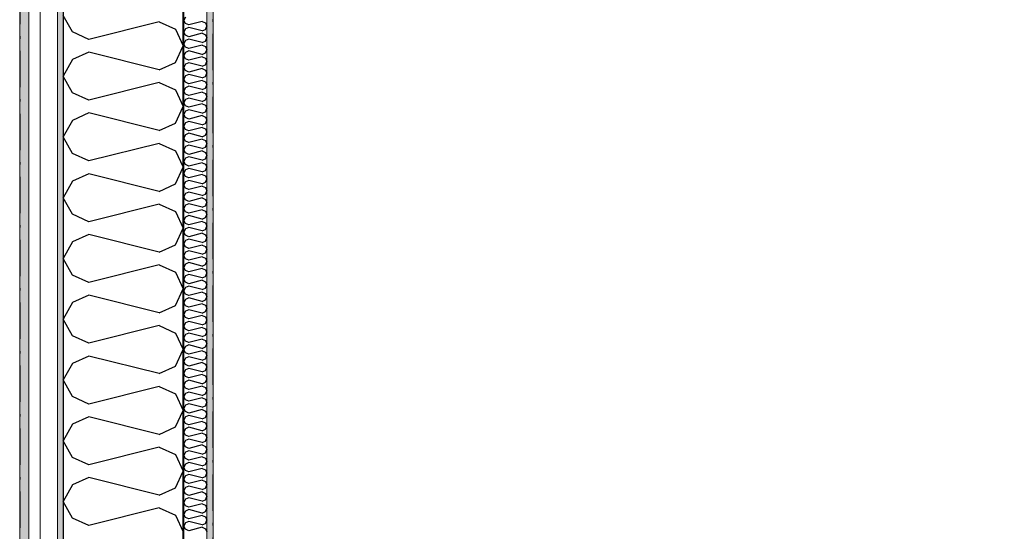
# Model space of a CAD drawing. Header units: millimetres. Extents: x -150 to 340869, y -1115 to 365939.
# Tile 11 of 193: x 277511 to 279546, y 350769 to 351825. Entities that reach past the tile are written whole.
import ezdxf
from ezdxf.enums import TextEntityAlignment as Align

# ---------------------------------------------------------------- set-up
doc = ezdxf.new("R2010")
doc.units = ezdxf.units.MM
doc.header["$LTSCALE"] = 0.5
doc.header["$MEASUREMENT"] = 0
for name, pattern in [('Akselinje', [1500, 1000, -200, 100, -200]), ('Over snittplan', [260, 150, -50, 10, -50]), ('PLINE', [0])]:
    doc.linetypes.add(name, pattern=pattern)
for name, color, linetype in [('232- Ikke-bærende yttervegger (Skravur)(Nye konstruksjoner)', 7, 'Continuous'), ('232- Ikke-bærende yttervegger(Nye konstruksjoner)', 7, 'Continuous'), ('255- Gulvoverflate(Nye konstruksjoner)', 7, 'Continuous'), ('82-- Modullinjer(Nye konstruksjoner)', 7, 'Continuous')]:
    doc.layers.add(name, color=color, linetype=linetype)
doc.layers.add('235- Utvendig kledning og overflate(Nye konstruksjoner)', color=7, linetype='Continuous', lineweight=0)
doc.layers.add('236- Innvendig kledning og overflate(Nye konstruksjoner)', color=7, linetype='Continuous', lineweight=0)
doc.styles.add('GENERATED_STYLE_4', font='arial.ttf')
pattern_1 = [(0, (0, 0), (0, 43.30127), [0, -25]), (0, (12.5, 21.65), (0, 43.30127), [0, -25])]

# ---------------------------------------------------------------- blocks, each defined once
blk = doc.blocks.new('*X11')
at = {"layer": '232- Ikke-bærende yttervegger (Skravur)(Nye konstruksjoner)', "linetype": 'PLINE'}
for p, q in [((277853.7, 351830.1), (277850, 351823.5)), ((277853.7, 351816.9), (277850, 351823.5)), ((277860.2, 351813.9), (277853.7, 351816.9)), ((277888.4, 351820.9), (277860.2, 351813.9)), ((277888.4, 351820.9), (277894.9, 351818)), ((277894.9, 351818), (277898, 351811.4)), ((277894.9, 351804.7), (277898, 351811.4)), ((277853.7, 351805.8), (277850, 351799.2)), ((277853.7, 351792.6), (277850, 351799.2)), ((277860.2, 351808.8), (277853.7, 351805.8)), ((277860.2, 351789.6), (277853.7, 351792.6)), ((277888.4, 351801.8), (277860.2, 351808.8)), ((277888.4, 351796.7), (277860.2, 351789.6)), ((277888.4, 351801.8), (277894.9, 351804.7)), ((277888.4, 351796.7), (277894.9, 351793.7)), ((277894.9, 351793.7), (277898, 351787.1)), ((277853.7, 351781.6), (277850, 351774.9)), ((277853.7, 351768.3), (277850, 351774.9)), ((277860.2, 351784.5), (277853.7, 351781.6)), ((277888.4, 351777.5), (277860.2, 351784.5)), ((277888.4, 351772.4), (277860.2, 351765.3)), ((277888.4, 351777.5), (277894.9, 351780.4)), ((277888.4, 351772.4), (277894.9, 351769.4)), ((277894.9, 351780.4), (277898, 351787.1)), ((277853.7, 351757.3), (277850, 351750.7)), ((277853.7, 351744), (277850, 351750.7)), ((277860.2, 351765.3), (277853.7, 351768.3)), ((277860.2, 351760.2), (277853.7, 351757.3)), ((277888.4, 351753.2), (277860.2, 351760.2)), ((277888.4, 351753.2), (277894.9, 351756.2)), ((277894.9, 351769.4), (277898, 351762.8)), ((277894.9, 351756.2), (277898, 351762.8)), ((277853.7, 351733), (277850, 351726.4)), ((277860.2, 351741.1), (277853.7, 351744)), ((277860.2, 351736), (277853.7, 351733)), ((277888.4, 351748.1), (277860.2, 351741.1)), ((277888.4, 351728.9), (277860.2, 351736)), ((277888.4, 351748.1), (277894.9, 351745.1)), ((277888.4, 351728.9), (277894.9, 351731.9)), ((277894.9, 351745.1), (277898, 351738.5)), ((277894.9, 351731.9), (277898, 351738.5)), ((277853.7, 351719.7), (277850, 351726.4)), ((277860.2, 351716.8), (277853.7, 351719.7)), ((277860.2, 351711.7), (277853.7, 351708.7)), ((277888.4, 351723.8), (277860.2, 351716.8)), ((277888.4, 351704.6), (277860.2, 351711.7)), ((277888.4, 351723.8), (277894.9, 351720.9)), ((277894.9, 351720.9), (277898, 351714.2)), ((277894.9, 351707.6), (277898, 351714.2)), ((277853.7, 351708.7), (277850, 351702.1)), ((277853.7, 351695.5), (277850, 351702.1)), ((277860.2, 351692.5), (277853.7, 351695.5)), ((277888.4, 351699.5), (277860.2, 351692.5)), ((277888.4, 351704.6), (277894.9, 351707.6)), ((277888.4, 351699.5), (277894.9, 351696.6)), ((277894.9, 351696.6), (277898, 351690)), ((277894.9, 351683.3), (277898, 351690)), ((277853.7, 351684.4), (277850, 351677.8)), ((277853.7, 351671.2), (277850, 351677.8)), ((277860.2, 351687.4), (277853.7, 351684.4)), ((277860.2, 351668.2), (277853.7, 351671.2)), ((277888.4, 351680.4), (277860.2, 351687.4)), ((277888.4, 351675.3), (277860.2, 351668.2)), ((277888.4, 351680.4), (277894.9, 351683.3)), ((277888.4, 351675.3), (277894.9, 351672.3)), ((277894.9, 351672.3), (277898, 351665.7)), ((277853.7, 351660.2), (277850, 351653.5)), ((277853.7, 351646.9), (277850, 351653.5)), ((277860.2, 351663.1), (277853.7, 351660.2)), ((277888.4, 351656.1), (277860.2, 351663.1)), ((277888.4, 351651), (277860.2, 351643.9)), ((277888.4, 351656.1), (277894.9, 351659)), ((277888.4, 351651), (277894.9, 351648)), ((277894.9, 351659), (277898, 351665.7)), ((277894.9, 351648), (277898, 351641.4)), ((277853.7, 351635.9), (277850, 351629.2)), ((277853.7, 351622.6), (277850, 351629.2)), ((277860.2, 351643.9), (277853.7, 351646.9)), ((277860.2, 351638.8), (277853.7, 351635.9)), ((277888.4, 351631.8), (277860.2, 351638.8)), ((277888.4, 351631.8), (277894.9, 351634.8)), ((277894.9, 351634.8), (277898, 351641.4)), ((277853.7, 351611.6), (277850, 351605)), ((277860.2, 351619.7), (277853.7, 351622.6)), ((277860.2, 351614.6), (277853.7, 351611.6)), ((277888.4, 351626.7), (277860.2, 351619.7)), ((277888.4, 351607.5), (277860.2, 351614.6)), ((277888.4, 351626.7), (277894.9, 351623.7)), ((277888.4, 351607.5), (277894.9, 351610.5)), ((277894.9, 351623.7), (277898, 351617.1)), ((277894.9, 351610.5), (277898, 351617.1)), ((277853.7, 351598.3), (277850, 351605)), ((277853.7, 351587.3), (277850, 351580.7)), ((277860.2, 351595.4), (277853.7, 351598.3)), ((277860.2, 351590.3), (277853.7, 351587.3)), ((277888.4, 351602.4), (277860.2, 351595.4)), ((277888.4, 351583.2), (277860.2, 351590.3)), ((277888.4, 351602.4), (277894.9, 351599.5)), ((277894.9, 351599.5), (277898, 351592.8)), ((277894.9, 351586.2), (277898, 351592.8)), ((277853.7, 351574.1), (277850, 351580.7)), ((277860.2, 351571.1), (277853.7, 351574.1)), ((277888.4, 351578.1), (277860.2, 351571.1)), ((277888.4, 351583.2), (277894.9, 351586.2)), ((277888.4, 351578.1), (277894.9, 351575.2)), ((277894.9, 351575.2), (277898, 351568.5)), ((277894.9, 351561.9), (277898, 351568.5)), ((277853.7, 351563), (277850, 351556.4)), ((277853.7, 351549.8), (277850, 351556.4)), ((277860.2, 351566), (277853.7, 351563)), ((277860.2, 351546.8), (277853.7, 351549.8)), ((277888.4, 351559), (277860.2, 351566)), ((277888.4, 351553.9), (277860.2, 351546.8)), ((277888.4, 351559), (277894.9, 351561.9)), ((277888.4, 351553.9), (277894.9, 351550.9)), ((277894.9, 351550.9), (277898, 351544.3)), ((277853.7, 351538.8), (277850, 351532.1)), ((277853.7, 351525.5), (277850, 351532.1)), ((277860.2, 351541.7), (277853.7, 351538.8)), ((277888.4, 351534.7), (277860.2, 351541.7)), ((277888.4, 351529.6), (277860.2, 351522.5)), ((277888.4, 351534.7), (277894.9, 351537.6)), ((277888.4, 351529.6), (277894.9, 351526.6)), ((277894.9, 351537.6), (277898, 351544.3)), ((277894.9, 351526.6), (277898, 351520)), ((277853.7, 351514.5), (277850, 351507.8)), ((277853.7, 351501.2), (277850, 351507.8)), ((277860.2, 351522.5), (277853.7, 351525.5)), ((277860.2, 351517.4), (277853.7, 351514.5)), ((277888.4, 351510.4), (277860.2, 351517.4)), ((277888.4, 351510.4), (277894.9, 351513.4)), ((277894.9, 351513.4), (277898, 351520)), ((277853.7, 351490.2), (277850, 351483.6)), ((277860.2, 351498.3), (277853.7, 351501.2)), ((277860.2, 351493.1), (277853.7, 351490.2)), ((277888.4, 351505.3), (277860.2, 351498.3)), ((277888.4, 351486.1), (277860.2, 351493.1)), ((277888.4, 351505.3), (277894.9, 351502.3)), ((277888.4, 351486.1), (277894.9, 351489.1)), ((277894.9, 351502.3), (277898, 351495.7)), ((277894.9, 351489.1), (277898, 351495.7)), ((277853.7, 351476.9), (277850, 351483.6)), ((277853.7, 351465.9), (277850, 351459.3)), ((277860.2, 351474), (277853.7, 351476.9)), ((277860.2, 351468.9), (277853.7, 351465.9)), ((277888.4, 351481), (277860.2, 351474)), ((277888.4, 351461.8), (277860.2, 351468.9)), ((277888.4, 351481), (277894.9, 351478)), ((277894.9, 351478), (277898, 351471.4)), ((277894.9, 351464.8), (277898, 351471.4)), ((277853.7, 351452.6), (277850, 351459.3)), ((277860.2, 351449.7), (277853.7, 351452.6)), ((277860.2, 351444.6), (277853.7, 351441.6)), ((277888.4, 351456.7), (277860.2, 351449.7)), ((277888.4, 351437.5), (277860.2, 351444.6)), ((277888.4, 351461.8), (277894.9, 351464.8)), ((277888.4, 351456.7), (277894.9, 351453.8)), ((277894.9, 351453.8), (277898, 351447.1)), ((277894.9, 351440.5), (277898, 351447.1)), ((277853.7, 351441.6), (277850, 351435)), ((277853.7, 351428.4), (277850, 351435)), ((277860.2, 351425.4), (277853.7, 351428.4)), ((277888.4, 351432.4), (277860.2, 351425.4)), ((277888.4, 351437.5), (277894.9, 351440.5)), ((277888.4, 351432.4), (277894.9, 351429.5)), ((277894.9, 351429.5), (277898, 351422.9)), ((277853.7, 351417.3), (277850, 351410.7)), ((277853.7, 351404.1), (277850, 351410.7)), ((277860.2, 351420.3), (277853.7, 351417.3)), ((277860.2, 351401.1), (277853.7, 351404.1)), ((277888.4, 351413.3), (277860.2, 351420.3)), ((277888.4, 351408.2), (277860.2, 351401.1)), ((277888.4, 351413.3), (277894.9, 351416.2)), ((277888.4, 351408.2), (277894.9, 351405.2)), ((277894.9, 351416.2), (277898, 351422.9)), ((277894.9, 351405.2), (277898, 351398.6)), ((277853.7, 351393.1), (277850, 351386.4)), ((277853.7, 351379.8), (277850, 351386.4)), ((277860.2, 351396), (277853.7, 351393.1)), ((277888.4, 351389), (277860.2, 351396)), ((277888.4, 351383.9), (277860.2, 351376.8)), ((277888.4, 351389), (277894.9, 351391.9)), ((277888.4, 351383.9), (277894.9, 351380.9)), ((277894.9, 351391.9), (277898, 351398.6)), ((277853.7, 351368.8), (277850, 351362.2)), ((277860.2, 351376.8), (277853.7, 351379.8)), ((277860.2, 351371.7), (277853.7, 351368.8)), ((277888.4, 351364.7), (277860.2, 351371.7)), ((277888.4, 351364.7), (277894.9, 351367.7)), ((277894.9, 351380.9), (277898, 351374.3)), ((277894.9, 351367.7), (277898, 351374.3)), ((277853.7, 351355.5), (277850, 351362.2)), ((277853.7, 351344.5), (277850, 351337.9)), ((277860.2, 351352.6), (277853.7, 351355.5)), ((277860.2, 351347.5), (277853.7, 351344.5)), ((277888.4, 351359.6), (277860.2, 351352.6)), ((277888.4, 351340.4), (277860.2, 351347.5)), ((277888.4, 351359.6), (277894.9, 351356.6)), ((277888.4, 351340.4), (277894.9, 351343.4)), ((277894.9, 351356.6), (277898, 351350)), ((277894.9, 351343.4), (277898, 351350)), ((277853.7, 351331.2), (277850, 351337.9)), ((277860.2, 351328.3), (277853.7, 351331.2)), ((277860.2, 351323.2), (277853.7, 351320.2)), ((277888.4, 351335.3), (277860.2, 351328.3)), ((277888.4, 351316.1), (277860.2, 351323.2)), ((277888.4, 351335.3), (277894.9, 351332.4)), ((277894.9, 351332.4), (277898, 351325.7)), ((277894.9, 351319.1), (277898, 351325.7)), ((277853.7, 351320.2), (277850, 351313.6)), ((277853.7, 351307), (277850, 351313.6)), ((277860.2, 351304), (277853.7, 351307)), ((277888.4, 351311), (277860.2, 351304)), ((277888.4, 351316.1), (277894.9, 351319.1)), ((277888.4, 351311), (277894.9, 351308.1)), ((277894.9, 351308.1), (277898, 351301.4)), ((277853.7, 351295.9), (277850, 351289.3)), ((277853.7, 351282.7), (277850, 351289.3)), ((277860.2, 351298.9), (277853.7, 351295.9)), ((277860.2, 351279.7), (277853.7, 351282.7)), ((277888.4, 351291.9), (277860.2, 351298.9)), ((277888.4, 351286.8), (277860.2, 351279.7)), ((277888.4, 351291.9), (277894.9, 351294.8)), ((277888.4, 351286.8), (277894.9, 351283.8)), ((277894.9, 351294.8), (277898, 351301.4)), ((277894.9, 351283.8), (277898, 351277.2)), ((277853.7, 351271.7), (277850, 351265)), ((277853.7, 351258.4), (277850, 351265)), ((277860.2, 351274.6), (277853.7, 351271.7)), ((277888.4, 351267.6), (277860.2, 351274.6)), ((277888.4, 351262.5), (277860.2, 351255.4)), ((277888.4, 351267.6), (277894.9, 351270.5)), ((277888.4, 351262.5), (277894.9, 351259.5)), ((277894.9, 351270.5), (277898, 351277.2)), ((277853.7, 351247.4), (277850, 351240.7)), ((277860.2, 351255.4), (277853.7, 351258.4)), ((277860.2, 351250.3), (277853.7, 351247.4)), ((277888.4, 351243.3), (277860.2, 351250.3)), ((277888.4, 351243.3), (277894.9, 351246.3)), ((277894.9, 351259.5), (277898, 351252.9)), ((277894.9, 351246.3), (277898, 351252.9)), ((277853.7, 351234.1), (277850, 351240.7)), ((277853.7, 351223.1), (277850, 351216.5)), ((277860.2, 351231.2), (277853.7, 351234.1)), ((277860.2, 351226.1), (277853.7, 351223.1)), ((277888.4, 351238.2), (277860.2, 351231.2)), ((277888.4, 351219), (277860.2, 351226.1)), ((277888.4, 351238.2), (277894.9, 351235.2)), ((277888.4, 351219), (277894.9, 351222)), ((277894.9, 351235.2), (277898, 351228.6)), ((277894.9, 351222), (277898, 351228.6)), ((277853.7, 351209.8), (277850, 351216.5)), ((277860.2, 351206.9), (277853.7, 351209.8)), ((277860.2, 351201.8), (277853.7, 351198.8)), ((277888.4, 351213.9), (277860.2, 351206.9)), ((277888.4, 351194.7), (277860.2, 351201.8)), ((277888.4, 351213.9), (277894.9, 351211)), ((277894.9, 351211), (277898, 351204.3)), ((277894.9, 351197.7), (277898, 351204.3)), ((277853.7, 351198.8), (277850, 351192.2)), ((277853.7, 351185.6), (277850, 351192.2)), ((277860.2, 351182.6), (277853.7, 351185.6)), ((277888.4, 351189.6), (277860.2, 351182.6)), ((277888.4, 351194.7), (277894.9, 351197.7)), ((277888.4, 351189.6), (277894.9, 351186.7)), ((277894.9, 351186.7), (277898, 351180)), ((277894.9, 351173.4), (277898, 351180)), ((277853.7, 351174.5), (277850, 351167.9)), ((277853.7, 351161.3), (277850, 351167.9)), ((277860.2, 351177.5), (277853.7, 351174.5)), ((277860.2, 351158.3), (277853.7, 351161.3)), ((277888.4, 351170.5), (277860.2, 351177.5)), ((277888.4, 351165.4), (277860.2, 351158.3)), ((277888.4, 351170.5), (277894.9, 351173.4)), ((277888.4, 351165.4), (277894.9, 351162.4)), ((277894.9, 351162.4), (277898, 351155.8)), ((277853.7, 351150.3), (277850, 351143.6)), ((277853.7, 351137), (277850, 351143.6)), ((277860.2, 351153.2), (277853.7, 351150.3)), ((277888.4, 351146.2), (277860.2, 351153.2)), ((277888.4, 351141.1), (277860.2, 351134)), ((277888.4, 351146.2), (277894.9, 351149.1)), ((277888.4, 351141.1), (277894.9, 351138.1)), ((277894.9, 351149.1), (277898, 351155.8)), ((277853.7, 351126), (277850, 351119.3)), ((277853.7, 351112.7), (277850, 351119.3)), ((277860.2, 351134), (277853.7, 351137)), ((277860.2, 351128.9), (277853.7, 351126)), ((277888.4, 351121.9), (277860.2, 351128.9)), ((277888.4, 351121.9), (277894.9, 351124.8)), ((277894.9, 351138.1), (277898, 351131.5)), ((277894.9, 351124.8), (277898, 351131.5)), ((277853.7, 351101.7), (277850, 351095.1)), ((277860.2, 351109.8), (277853.7, 351112.7)), ((277860.2, 351104.6), (277853.7, 351101.7)), ((277888.4, 351116.8), (277860.2, 351109.8)), ((277888.4, 351097.6), (277860.2, 351104.6)), ((277888.4, 351116.8), (277894.9, 351113.8)), ((277888.4, 351097.6), (277894.9, 351100.6)), ((277894.9, 351113.8), (277898, 351107.2)), ((277894.9, 351100.6), (277898, 351107.2)), ((277853.7, 351088.4), (277850, 351095.1)), ((277860.2, 351085.5), (277853.7, 351088.4)), ((277860.2, 351080.4), (277853.7, 351077.4)), ((277888.4, 351092.5), (277860.2, 351085.5)), ((277888.4, 351073.3), (277860.2, 351080.4)), ((277888.4, 351092.5), (277894.9, 351089.5)), ((277894.9, 351089.5), (277898, 351082.9)), ((277894.9, 351076.3), (277898, 351082.9)), ((277853.7, 351077.4), (277850, 351070.8)), ((277853.7, 351064.1), (277850, 351070.8)), ((277860.2, 351061.2), (277853.7, 351064.1)), ((277888.4, 351068.2), (277860.2, 351061.2)), ((277888.4, 351073.3), (277894.9, 351076.3)), ((277888.4, 351068.2), (277894.9, 351065.3)), ((277894.9, 351065.3), (277898, 351058.6)), ((277894.9, 351052), (277898, 351058.6)), ((277853.7, 351053.1), (277850, 351046.5)), ((277853.7, 351039.9), (277850, 351046.5)), ((277860.2, 351056.1), (277853.7, 351053.1)), ((277860.2, 351036.9), (277853.7, 351039.9)), ((277888.4, 351049), (277860.2, 351056.1)), ((277888.4, 351043.9), (277860.2, 351036.9)), ((277888.4, 351049), (277894.9, 351052)), ((277888.4, 351043.9), (277894.9, 351041)), ((277894.9, 351041), (277898, 351034.4)), ((277853.7, 351028.8), (277850, 351022.2)), ((277853.7, 351015.6), (277850, 351022.2)), ((277860.2, 351031.8), (277853.7, 351028.8)), ((277888.4, 351024.8), (277860.2, 351031.8)), ((277888.4, 351019.7), (277860.2, 351012.6)), ((277888.4, 351024.8), (277894.9, 351027.7)), ((277888.4, 351019.7), (277894.9, 351016.7)), ((277894.9, 351027.7), (277898, 351034.4)), ((277853.7, 351004.6), (277850, 350997.9)), ((277853.7, 350991.3), (277850, 350997.9)), ((277860.2, 351012.6), (277853.7, 351015.6)), ((277860.2, 351007.5), (277853.7, 351004.6)), ((277888.4, 351000.5), (277860.2, 351007.5)), ((277888.4, 351000.5), (277894.9, 351003.4)), ((277894.9, 351016.7), (277898, 351010.1)), ((277894.9, 351003.4), (277898, 351010.1)), ((277853.7, 350980.3), (277850, 350973.7)), ((277860.2, 350988.3), (277853.7, 350991.3)), ((277860.2, 350983.2), (277853.7, 350980.3)), ((277888.4, 350995.4), (277860.2, 350988.3)), ((277888.4, 350976.2), (277860.2, 350983.2)), ((277888.4, 350995.4), (277894.9, 350992.4)), ((277888.4, 350976.2), (277894.9, 350979.2)), ((277894.9, 350992.4), (277898, 350985.8)), ((277894.9, 350979.2), (277898, 350985.8)), ((277853.7, 350967), (277850, 350973.7)), ((277860.2, 350964.1), (277853.7, 350967)), ((277860.2, 350959), (277853.7, 350956)), ((277888.4, 350971.1), (277860.2, 350964.1)), ((277888.4, 350951.9), (277860.2, 350959)), ((277888.4, 350971.1), (277894.9, 350968.1)), ((277894.9, 350968.1), (277898, 350961.5)), ((277894.9, 350954.9), (277898, 350961.5)), ((277853.7, 350956), (277850, 350949.4)), ((277853.7, 350942.7), (277850, 350949.4)), ((277860.2, 350939.8), (277853.7, 350942.7)), ((277888.4, 350946.8), (277860.2, 350939.8)), ((277888.4, 350951.9), (277894.9, 350954.9)), ((277888.4, 350946.8), (277894.9, 350943.9)), ((277894.9, 350943.9), (277898, 350937.2)), ((277894.9, 350930.6), (277898, 350937.2)), ((277853.7, 350931.7), (277850, 350925.1)), ((277853.7, 350918.5), (277850, 350925.1)), ((277860.2, 350934.7), (277853.7, 350931.7)), ((277860.2, 350915.5), (277853.7, 350918.5)), ((277888.4, 350927.6), (277860.2, 350934.7)), ((277888.4, 350922.5), (277860.2, 350915.5)), ((277888.4, 350927.6), (277894.9, 350930.6)), ((277888.4, 350922.5), (277894.9, 350919.6)), ((277894.9, 350919.6), (277898, 350912.9)), ((277853.7, 350907.4), (277850, 350900.8)), ((277853.7, 350894.2), (277850, 350900.8)), ((277860.2, 350910.4), (277853.7, 350907.4)), ((277888.4, 350903.4), (277860.2, 350910.4)), ((277888.4, 350898.3), (277860.2, 350891.2)), ((277888.4, 350903.4), (277894.9, 350906.3)), ((277888.4, 350898.3), (277894.9, 350895.3)), ((277894.9, 350906.3), (277898, 350912.9)), ((277894.9, 350895.3), (277898, 350888.7)), ((277853.7, 350883.2), (277850, 350876.5)), ((277853.7, 350869.9), (277850, 350876.5)), ((277860.2, 350891.2), (277853.7, 350894.2)), ((277860.2, 350886.1), (277853.7, 350883.2)), ((277888.4, 350879.1), (277860.2, 350886.1)), ((277888.4, 350879.1), (277894.9, 350882)), ((277894.9, 350882), (277898, 350888.7)), ((277853.7, 350858.9), (277850, 350852.2)), ((277860.2, 350866.9), (277853.7, 350869.9)), ((277860.2, 350861.8), (277853.7, 350858.9)), ((277888.4, 350874), (277860.2, 350866.9)), ((277888.4, 350854.8), (277860.2, 350861.8)), ((277888.4, 350874), (277894.9, 350871)), ((277888.4, 350854.8), (277894.9, 350857.8)), ((277894.9, 350871), (277898, 350864.4)), ((277894.9, 350857.8), (277898, 350864.4)), ((277853.7, 350845.6), (277850, 350852.2)), ((277853.7, 350834.6), (277850, 350828)), ((277860.2, 350842.7), (277853.7, 350845.6)), ((277860.2, 350837.6), (277853.7, 350834.6)), ((277888.4, 350849.7), (277860.2, 350842.7)), ((277888.4, 350830.5), (277860.2, 350837.6)), ((277888.4, 350849.7), (277894.9, 350846.7)), ((277894.9, 350846.7), (277898, 350840.1)), ((277894.9, 350833.5), (277898, 350840.1)), ((277853.7, 350821.3), (277850, 350828)), ((277860.2, 350818.4), (277853.7, 350821.3)), ((277888.4, 350825.4), (277860.2, 350818.4)), ((277888.4, 350830.5), (277894.9, 350833.5)), ((277888.4, 350825.4), (277894.9, 350822.5)), ((277894.9, 350822.5), (277898, 350815.8)), ((277894.9, 350809.2), (277898, 350815.8)), ((277853.7, 350810.3), (277850, 350803.7)), ((277853.7, 350797.1), (277850, 350803.7)), ((277860.2, 350813.3), (277853.7, 350810.3)), ((277860.2, 350794.1), (277853.7, 350797.1)), ((277888.4, 350806.2), (277860.2, 350813.3)), ((277888.4, 350801.1), (277860.2, 350794.1)), ((277888.4, 350806.2), (277894.9, 350809.2)), ((277888.4, 350801.1), (277894.9, 350798.2)), ((277894.9, 350798.2), (277898, 350791.5)), ((277853.7, 350786), (277850, 350779.4)), ((277853.7, 350772.8), (277850, 350779.4)), ((277860.2, 350789), (277853.7, 350786)), ((277888.4, 350782), (277860.2, 350789)), ((277888.4, 350776.9), (277860.2, 350769.8)), ((277888.4, 350782), (277894.9, 350784.9)), ((277888.4, 350776.9), (277894.9, 350773.9)), ((277894.9, 350784.9), (277898, 350791.5)), ((277894.9, 350773.9), (277898, 350767.3)), ((277860.2, 350769.8), (277853.7, 350772.8))]:
    blk.add_line(p, q, dxfattribs=at)
blk = doc.blocks.new('*X14')
at = {"layer": '232- Ikke-bærende yttervegger (Skravur)(Nye konstruksjoner)', "linetype": 'PLINE'}
for p, q in [((277620.1, 351799.4), (277601, 351833.6)), ((277799.2, 351820.4), (277653.7, 351784.1)), ((277799.2, 351820.4), (277832.8, 351805.1)), ((277653.7, 351784.1), (277620.1, 351799.4)), ((277832.8, 351805.1), (277849, 351770.9)), ((277832.8, 351736.6), (277849, 351770.9)), ((277653.7, 351757.7), (277620.1, 351742.4)), ((277799.2, 351721.3), (277653.7, 351757.7)), ((277620.1, 351742.4), (277601, 351708.2)), ((277799.2, 351721.3), (277832.8, 351736.6)), ((277620.1, 351673.9), (277601, 351708.2)), ((277799.2, 351695), (277653.7, 351658.6)), ((277799.2, 351695), (277832.8, 351679.7)), ((277653.7, 351658.6), (277620.1, 351673.9)), ((277832.8, 351679.7), (277849, 351645.4)), ((277653.7, 351632.3), (277620.1, 351617)), ((277799.2, 351595.9), (277653.7, 351632.3)), ((277832.8, 351611.2), (277849, 351645.4)), ((277620.1, 351617), (277601, 351582.7)), ((277799.2, 351595.9), (277832.8, 351611.2)), ((277620.1, 351548.4), (277601, 351582.7)), ((277799.2, 351569.5), (277653.7, 351533.2)), ((277799.2, 351569.5), (277832.8, 351554.2)), ((277653.7, 351533.2), (277620.1, 351548.4)), ((277832.8, 351554.2), (277849, 351520)), ((277653.7, 351506.8), (277620.1, 351491.5)), ((277799.2, 351470.4), (277653.7, 351506.8)), ((277832.8, 351485.7), (277849, 351520)), ((277620.1, 351491.5), (277601, 351457.3)), ((277799.2, 351470.4), (277832.8, 351485.7)), ((277620.1, 351423), (277601, 351457.3)), ((277799.2, 351444.1), (277653.7, 351407.7)), ((277799.2, 351444.1), (277832.8, 351428.8)), ((277832.8, 351428.8), (277849, 351394.5)), ((277653.7, 351407.7), (277620.1, 351423)), ((277832.8, 351360.3), (277849, 351394.5)), ((277620.1, 351366.1), (277601, 351331.8)), ((277653.7, 351381.3), (277620.1, 351366.1)), ((277799.2, 351345), (277653.7, 351381.3)), ((277799.2, 351345), (277832.8, 351360.3)), ((277620.1, 351297.5), (277601, 351331.8)), ((277799.2, 351318.6), (277653.7, 351282.3)), ((277799.2, 351318.6), (277832.8, 351303.3)), ((277832.8, 351303.3), (277849, 351269.1)), ((277653.7, 351282.3), (277620.1, 351297.5)), ((277832.8, 351234.8), (277849, 351269.1)), ((277653.7, 351255.9), (277620.1, 351240.6)), ((277799.2, 351219.5), (277653.7, 351255.9)), ((277620.1, 351240.6), (277601, 351206.3)), ((277799.2, 351219.5), (277832.8, 351234.8)), ((277620.1, 351172.1), (277601, 351206.3)), ((277799.2, 351193.2), (277653.7, 351156.8)), ((277799.2, 351193.2), (277832.8, 351177.9)), ((277653.7, 351156.8), (277620.1, 351172.1)), ((277832.8, 351177.9), (277849, 351143.6)), ((277832.8, 351109.4), (277849, 351143.6)), ((277653.7, 351130.4), (277620.1, 351115.2)), ((277799.2, 351094.1), (277653.7, 351130.4)), ((277620.1, 351115.2), (277601, 351080.9)), ((277799.2, 351094.1), (277832.8, 351109.4)), ((277620.1, 351046.6), (277601, 351080.9)), ((277799.2, 351067.7), (277653.7, 351031.3)), ((277799.2, 351067.7), (277832.8, 351052.4)), ((277653.7, 351031.3), (277620.1, 351046.6)), ((277832.8, 351052.4), (277849, 351018.2)), ((277832.8, 350983.9), (277849, 351018.2)), ((277653.7, 351005), (277620.1, 350989.7)), ((277799.2, 350968.6), (277653.7, 351005)), ((277620.1, 350989.7), (277601, 350955.4)), ((277799.2, 350968.6), (277832.8, 350983.9)), ((277620.1, 350921.2), (277601, 350955.4)), ((277799.2, 350942.3), (277653.7, 350905.9)), ((277799.2, 350942.3), (277832.8, 350927)), ((277653.7, 350905.9), (277620.1, 350921.2)), ((277832.8, 350927), (277849, 350892.7)), ((277653.7, 350879.5), (277620.1, 350864.2)), ((277799.2, 350843.2), (277653.7, 350879.5)), ((277832.8, 350858.5), (277849, 350892.7)), ((277620.1, 350864.2), (277601, 350830)), ((277799.2, 350843.2), (277832.8, 350858.5)), ((277620.1, 350795.7), (277601, 350830)), ((277799.2, 350816.8), (277653.7, 350780.4)), ((277799.2, 350816.8), (277832.8, 350801.5)), ((277653.7, 350780.4), (277620.1, 350795.7)), ((277832.8, 350801.5), (277849, 350767.3))]:
    blk.add_line(p, q, dxfattribs=at)
blk = doc.blocks.new('Standard grid marker[7]', base_point=(277601, 363787.1))
at = {"layer": '82-- Modullinjer(Nye konstruksjoner)', "linetype": 'Akselinje'}
blk.add_line((277601, 363587.1), (277601, 339987.1), dxfattribs=at)
at = {"layer": '82-- Modullinjer(Nye konstruksjoner)', "style": 'GENERATED_STYLE_4'}
for tag, p in [('AC_MarkerText_1_0', (277601, 363965.8)), ('AC_MarkerText_1_1', (277601, 339715.8))]:
    blk.add_attdef(tag, text='', height=100, rotation=360, dxfattribs=at).set_placement(p, align=Align.TOP_CENTER)

msp = doc.modelspace()

# ---------------------------------------------------------------- hatches: boundary and pattern name
at = {"layer": '232- Ikke-bærende yttervegger (Skravur)(Nye konstruksjoner)', "linetype": 'Continuous'}
h = msp.add_hatch(dxfattribs=at)
h.set_pattern_fill('Skrålinjer_2', color=256, style=0, pattern_type=2)
h.set_pattern_definition([(315, (0, 0), (56.568542, 56.568542), [80, 0])])
h.paths.add_polyline_path([(277530, 347699.7), (277530, 358761.6), (277511, 358761.6), (277511, 347699.7)])
h = msp.add_hatch(dxfattribs=at)
h.set_pattern_fill('Prikker_tett', color=256, style=0, pattern_type=2)
h.set_pattern_definition(pattern_1)
h.paths.add_polyline_path([(277601, 347770.7), (277601, 358690.6), (277589, 358690.6), (277589, 347770.7)])
msp.add_hatch(color=256, dxfattribs=at).paths.add_polyline_path([(277850, 348019.7), (277850, 358441.6), (277849, 358441.6), (277849, 348019.7)])
h = msp.add_hatch(dxfattribs=at)
h.set_pattern_fill('Prikker_tett', color=256, style=0, pattern_type=2)
h.set_pattern_definition(pattern_1)
h.paths.add_polyline_path([(277911, 348080.7), (277911, 358380.6), (277898, 358380.6), (277898, 348080.7)])

# ---------------------------------------------------------------- linework, layer by layer
at = {"layer": '232- Ikke-bærende yttervegger(Nye konstruksjoner)', "linetype": 'PLINE'}
for p, q in [((277601, 358442.6), (277601, 348018.7)), ((277849, 348018.7), (277849, 358442.6)), ((277850, 348019.7), (277850, 358441.6))]:
    msp.add_line(p, q, dxfattribs=at)
at = {"layer": '232- Ikke-bærende yttervegger(Nye konstruksjoner)', "linetype": 'Over snittplan', "flags": 128}
for points in [[(277511, 358780.6), (277511, 347699.7)], [(277911, 348080.7), (277911, 358380.6)]]:
    msp.add_lwpolyline(points, dxfattribs=at)
at = {"layer": '235- Utvendig kledning og overflate(Nye konstruksjoner)', "linetype": 'PLINE'}
for p, q in [((277530, 358738.6), (277530, 347722.7)), ((277553, 358702.6), (277553, 347758.7)), ((277589, 358690.6), (277589, 347770.7))]:
    msp.add_line(p, q, dxfattribs=at)
at = {"layer": '235- Utvendig kledning og overflate(Nye konstruksjoner)', "linetype": 'PLINE', "flags": 128}
msp.add_lwpolyline([(277511, 358780.6), (277511, 347680.7)], dxfattribs=at)
at = {"layer": '236- Innvendig kledning og overflate(Nye konstruksjoner)', "linetype": 'PLINE'}
msp.add_line((277898, 348067.7), (277898, 358393.6), dxfattribs=at)
at = {"layer": '236- Innvendig kledning og overflate(Nye konstruksjoner)', "linetype": 'PLINE', "flags": 128}
msp.add_lwpolyline([(277911, 348080.7), (277911, 358380.6)], dxfattribs=at)
at = {"layer": '255- Gulvoverflate(Nye konstruksjoner)', "linetype": 'PLINE', "flags": 128}
msp.add_lwpolyline([(277601, 349570.7), (277601, 347770.7), (285893, 347770.7), (294243, 347770.7), (303051, 347770.7), (303051, 349570.7), (303051, 358690.6), (277601, 358690.6), (277601, 354890.6)], close=True, dxfattribs=at)

# ---------------------------------------------------------------- block references
at = {"layer": '232- Ikke-bærende yttervegger(Nye konstruksjoner)'}
for name in ['*X14', '*X11']:
    msp.add_blockref(name, (0, 0), dxfattribs=at)
at = {"layer": '82-- Modullinjer(Nye konstruksjoner)', "linetype": 'PLINE'}
msp.add_blockref('Standard grid marker[7]', (277601, 363787.1), dxfattribs=at)

doc.saveas('drawing.dxf')
